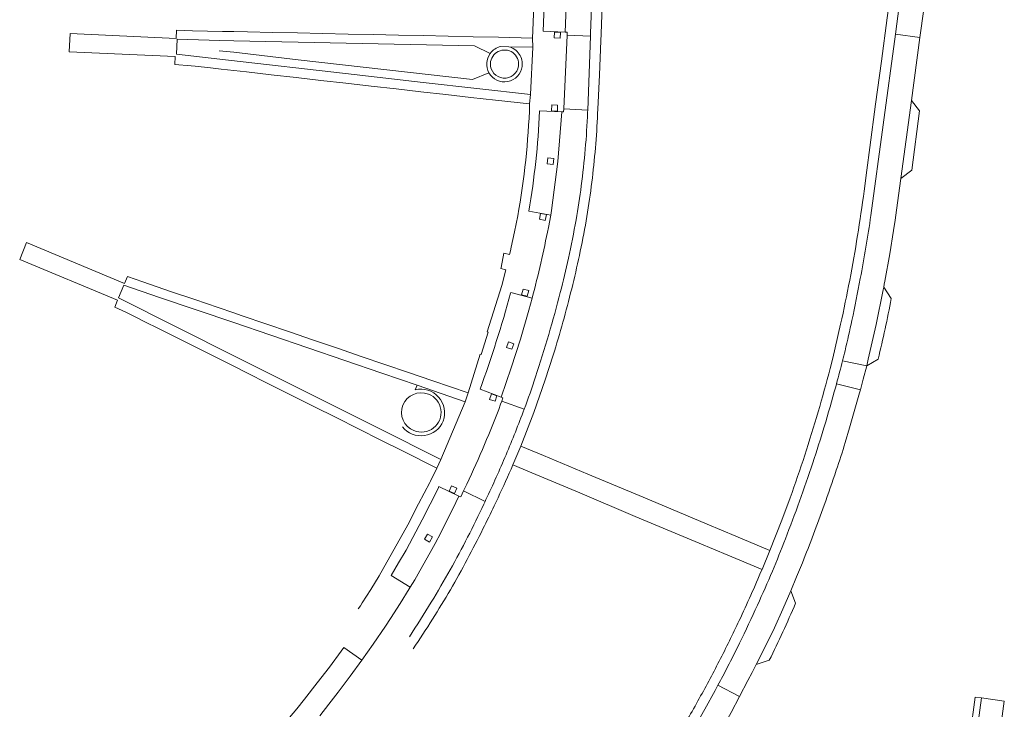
# Model space of a CAD drawing. Extents: x 152048 to 156914, y 461460 to 468786.
# Tile 233 of 256: x 153956 to 154157, y 468260 to 468400. Entities that reach past the tile are written whole.
import ezdxf

# ---------------------------------------------------------------- set-up
doc = ezdxf.new("R2010")
doc.units = 0
doc.header["$LTSCALE"] = 0.75
doc.layers.add('B-RO-VH-VERHARDING_BETONSTRAATSTEEN-GV', color=251, linetype='CONTINUOUS', lineweight=18)
doc.layers.add('B-RO-VH-VERHARDING_TEGEL-GV', color=251, linetype='CONTINUOUS', lineweight=18)

msp = doc.modelspace()

# ---------------------------------------------------------------- linework, layer by layer
at = {"layer": 'B-RO-VH-VERHARDING_BETONSTRAATSTEEN-GV'}
for points in [[(154072.673, 468397.302), (154074.579, 468446.802), (154075.034, 468459.671), (154070.147, 468459.822), (154070.151, 468459.469), (154069.736, 468459.444), (154069.044, 468437.826), (154068.485, 468422.248), (154068.424, 468421.74), (154067.509, 468397.554), (154067.904, 468397.53), (154067.878, 468396.965), (154072.651, 468396.729)], [(154072.673, 468397.302), (154074.579, 468446.802), (154075.034, 468459.671), (154070.147, 468459.822), (154070.151, 468459.469), (154069.736, 468459.444), (154069.044, 468437.826), (154068.485, 468422.248), (154068.424, 468421.74), (154067.509, 468397.554), (154067.904, 468397.53), (154067.878, 468396.965), (154072.651, 468396.729)], [(154140.498, 468402.253), (154135.506, 468402.929), (154134.726, 468397.151), (154139.724, 468396.502)], [(154140.498, 468402.253), (154135.506, 468402.929), (154134.726, 468397.151), (154139.724, 468396.502)], [(154067.878, 468396.965), (154067.209, 468381.951), (154072.073, 468381.707), (154072.651, 468396.729)], [(154067.878, 468396.965), (154067.209, 468381.951), (154072.073, 468381.707), (154072.651, 468396.729)], [(154152.265, 468262.019), (154149.838, 468244.009), (154151.189, 468244.302), (154152.576, 468244.276), (154154.594, 468244.004), (154154.717, 468244.987), (154155.286, 468249.22), (154156.916, 468261.365)], [(154152.265, 468262.019), (154149.838, 468244.009), (154151.189, 468244.302), (154152.576, 468244.276), (154154.594, 468244.004), (154154.717, 468244.987), (154155.286, 468249.22), (154156.916, 468261.365)]]:
    msp.add_lwpolyline(points, close=True, dxfattribs=at)
for points in [[(154135.845, 468367.791), (154137.994, 468383.646), (154139.724, 468396.502), (154134.726, 468397.151), (154129.738, 468360.23)], [(154135.845, 468367.791), (154137.994, 468383.646), (154139.724, 468396.502), (154134.726, 468397.151), (154129.738, 468360.23)], [(153997.161, 468395.864), (153988.5, 468396.13), (153988.34, 468393.06), (153998.92, 468391.85), (154022.73, 468389.15), (154038.6, 468387.34), (154060.46, 468384.85), (154060.89, 468394.49), (154056.013, 468394.593), (154056.332, 468394.498), (154056.64, 468394.374), (154056.936, 468394.222), (154057.217, 468394.044), (154057.48, 468393.841), (154057.724, 468393.615), (154057.946, 468393.368), (154058.144, 468393.101), (154058.317, 468392.817), (154058.464, 468392.519), (154058.582, 468392.208), (154058.672, 468391.888), (154058.732, 468391.561), (154058.762, 468391.23), (154058.762, 468390.898), (154058.731, 468390.567)], [(153997.161, 468395.864), (153988.5, 468396.13), (153988.34, 468393.06), (153998.92, 468391.85), (154022.73, 468389.15), (154038.6, 468387.34), (154060.46, 468384.85), (154060.89, 468394.49), (154056.013, 468394.593), (154056.332, 468394.498), (154056.64, 468394.374), (154056.936, 468394.222), (154057.217, 468394.044), (154057.48, 468393.841), (154057.724, 468393.615), (154057.946, 468393.368), (154058.144, 468393.101), (154058.317, 468392.817), (154058.464, 468392.519), (154058.582, 468392.208), (154058.672, 468391.888), (154058.732, 468391.561), (154058.762, 468391.23), (154058.762, 468390.898), (154058.731, 468390.567)], [(154051.969, 468389.298), (154048.651, 468387.933), (154013.087, 468391.928), (154000, 468393.45), (153997.012, 468393.787)], [(154051.969, 468389.298), (154048.651, 468387.933), (154013.087, 468391.928), (154000, 468393.45), (153997.012, 468393.787)], [(154056.013, 468394.593), (154054.401, 468394.627)], [(154056.013, 468394.593), (154054.401, 468394.627)], [(154058.731, 468390.567), (154058.762, 468390.898), (154058.762, 468391.23), (154058.732, 468391.561), (154058.672, 468391.888), (154058.582, 468392.208), (154058.464, 468392.519), (154058.317, 468392.817), (154058.144, 468393.101), (154057.946, 468393.368), (154057.724, 468393.615), (154057.48, 468393.841), (154057.217, 468394.044), (154056.936, 468394.222), (154056.64, 468394.374), (154056.332, 468394.498), (154056.013, 468394.593)], [(154058.731, 468390.567), (154058.762, 468390.898), (154058.762, 468391.23), (154058.732, 468391.561), (154058.672, 468391.888), (154058.582, 468392.208), (154058.464, 468392.519), (154058.317, 468392.817), (154058.144, 468393.101), (154057.946, 468393.368), (154057.724, 468393.615), (154057.48, 468393.841), (154057.217, 468394.044), (154056.936, 468394.222), (154056.64, 468394.374), (154056.332, 468394.498), (154056.013, 468394.593)], [(154072.054, 468381.235), (154072.073, 468381.707), (154067.209, 468381.951), (154067.181, 468381.321), (154066.807, 468381.338), (154066.029, 468371.253), (154064.705, 468361.227), (154064.549, 468360.32), (154064.066, 468357.764)], [(154072.054, 468381.235), (154072.073, 468381.707), (154067.209, 468381.951), (154067.181, 468381.321), (154066.807, 468381.338), (154066.029, 468371.253), (154064.705, 468361.227), (154064.549, 468360.32), (154064.066, 468357.764)], [(154123.98, 468330.676), (154128.894, 468329.653), (154129.211, 468330.982), (154130.811, 468338.031), (154132.229, 468345.116), (154132.358, 468345.614), (154132.478, 468346.219), (154132.594, 468346.83), (154133.58, 468352.404), (154134.364, 468357.202), (154134.671, 468359.261), (154134.959, 468361.342), (154135.845, 468367.791)], [(154123.98, 468330.676), (154128.894, 468329.653), (154129.211, 468330.982), (154130.811, 468338.031), (154132.229, 468345.116), (154132.358, 468345.614), (154132.478, 468346.219), (154132.594, 468346.83), (154133.58, 468352.404), (154134.364, 468357.202), (154134.671, 468359.261), (154134.959, 468361.342), (154135.845, 468367.791)], [(153984.883, 468343.566), (153977.6, 468346.05), (153976.52, 468343.48), (154000.43, 468331.49), (154029.87, 468316.74), (154041.65, 468310.84), (154042.17, 468310.58), (154047.12, 468322.32), (154037.336, 468325.696), (154036.971, 468324.766)], [(153984.883, 468343.566), (153977.6, 468346.05), (153976.52, 468343.48), (154000.43, 468331.49), (154029.87, 468316.74), (154041.65, 468310.84), (154042.17, 468310.58), (154047.12, 468322.32), (154037.336, 468325.696), (154036.971, 468324.766)], [(154060.753, 468343.401), (154060.091, 468340.973), (154058.38, 468335.076), (154056.478, 468329.24), (154054.465, 468323.271), (154054.816, 468323.141), (154054.577, 468322.458), (154059.153, 468320.813)], [(154060.753, 468343.401), (154060.091, 468340.973), (154058.38, 468335.076), (154056.478, 468329.24), (154054.465, 468323.271), (154054.816, 468323.141), (154054.577, 468322.458), (154059.153, 468320.813)], [(154122.754, 468325.987), (154127.598, 468324.76), (154128.172, 468326.882), (154128.894, 468329.653)], [(154122.754, 468325.987), (154127.598, 468324.76), (154128.172, 468326.882), (154128.894, 468329.653)], [(154128.894, 468329.653), (154123.98, 468330.676)], [(154128.894, 468329.653), (154123.98, 468330.676)], [(154122.754, 468325.987), (154122.582, 468325.354)], [(154122.754, 468325.987), (154122.582, 468325.354)], [(154124.542, 468314.048), (154125.418, 468316.981), (154127.425, 468324.121), (154127.598, 468324.76), (154122.754, 468325.987)], [(154124.542, 468314.048), (154125.418, 468316.981), (154127.425, 468324.121), (154127.598, 468324.76), (154122.754, 468325.987)], [(154059.153, 468320.813), (154054.577, 468322.458), (154054.345, 468321.796)], [(154059.153, 468320.813), (154054.577, 468322.458), (154054.345, 468321.796)], [(154047.455, 468305.538), (154046.802, 468304.164), (154051.19, 468302.035), (154051.359, 468302.381)], [(154047.455, 468305.538), (154046.802, 468304.164), (154051.19, 468302.035), (154051.359, 468302.381)], [(154050.909, 468301.458), (154051.19, 468302.035), (154046.802, 468304.164), (154046.236, 468302.973), (154045.83, 468303.12), (154045.238, 468301.822), (154044.265, 468299.822), (154043.269, 468297.836), (154042.145, 468295.649), (154040.998, 468293.476), (154039.993, 468291.613), (154037.927, 468287.92), (154036.865, 468286.089), (154035.918, 468284.572), (154035.713, 468284.255), (154033.86, 468281.21), (154031.949, 468278.201), (154030.892, 468276.606), (154028.411, 468272.97), (154027.273, 468271.331), (154026.117, 468269.701), (154023.731, 468266.427), (154021.291, 468263.191), (154019.398, 468260.751), (154017.509, 468258.4)], [(154050.909, 468301.458), (154051.19, 468302.035), (154046.802, 468304.164), (154046.236, 468302.973), (154045.83, 468303.12), (154045.238, 468301.822), (154044.265, 468299.822), (154043.269, 468297.836), (154042.145, 468295.649), (154040.998, 468293.476), (154039.993, 468291.613), (154037.927, 468287.92), (154036.865, 468286.089), (154035.918, 468284.572), (154035.713, 468284.255), (154033.86, 468281.21), (154031.949, 468278.201), (154030.892, 468276.606), (154028.411, 468272.97), (154027.273, 468271.331), (154026.117, 468269.701), (154023.731, 468266.427), (154021.291, 468263.191), (154019.398, 468260.751), (154017.509, 468258.4)], [(154098.607, 468264.609), (154102.998, 468262.328), (154104.706, 468265.571), (154105.554, 468267.2), (154106.401, 468268.839), (154108.287, 468272.564), (154110.087, 468276.311), (154111.794, 468280.053), (154113.412, 468283.832), (154114.632, 468286.676), (154115.806, 468289.54)], [(154098.607, 468264.609), (154102.998, 468262.328), (154104.706, 468265.571), (154105.554, 468267.2), (154106.401, 468268.839), (154108.287, 468272.564), (154110.087, 468276.311), (154111.794, 468280.053), (154113.412, 468283.832), (154114.632, 468286.676), (154115.806, 468289.54)], [(154083.701, 468239.706), (154087.966, 468236.973), (154092.109, 468243.41), (154092.478, 468243.982), (154099.715, 468256.254), (154099.864, 468256.507), (154100.069, 468256.844), (154100.268, 468257.197), (154101.281, 468259.068), (154102.998, 468262.328), (154098.607, 468264.609), (154098.027, 468263.541), (154095.938, 468259.735), (154093.796, 468255.969)], [(154083.701, 468239.706), (154087.966, 468236.973), (154092.109, 468243.41), (154092.478, 468243.982), (154099.715, 468256.254), (154099.864, 468256.507), (154100.069, 468256.844), (154100.268, 468257.197), (154101.281, 468259.068), (154102.998, 468262.328), (154098.607, 468264.609), (154098.027, 468263.541), (154095.938, 468259.735), (154093.796, 468255.969)], [(154149.838, 468244.009), (154152.265, 468262.019), (154150.964, 468262.202), (154149.944, 468254.593)], [(154149.838, 468244.009), (154152.265, 468262.019), (154150.964, 468262.202), (154149.944, 468254.593)]]:
    msp.add_lwpolyline(points, dxfattribs=at)
for points in [[(154052.191, 468393.201, 0.2808192), (154051.969, 468389.298)], [(154052.191, 468393.201, 0.2808192), (154051.969, 468389.298)], [(154054.401, 468394.627, 0.187509), (154052.191, 468393.201)], [(154054.401, 468394.627, 0.187509), (154052.191, 468393.201)], [(154052.264, 468391.159, -1.0491049), (154057.988, 468390.668)], [(154052.264, 468391.159, -1.0491049), (154057.988, 468390.668)], [(154057.988, 468390.668, -0.9484672), (154052.264, 468391.159)], [(154057.988, 468390.668, -0.9484672), (154052.264, 468391.159)], [(154051.969, 468389.298, 0.71681), (154058.731, 468390.567)], [(154058.731, 468390.567, -0.71681), (154051.969, 468389.298)], [(154051.969, 468389.298, 0.71681), (154058.731, 468390.567)], [(154058.731, 468390.567, -0.71681), (154051.969, 468389.298)], [(154071.583, 468373.747, 0.0121551), (154072.054, 468381.235)], [(154071.583, 468373.747, 0.0121551), (154072.054, 468381.235)], [(154070.774, 468366.285, 0.0114023), (154071.583, 468373.747)], [(154070.774, 468366.285, 0.0114023), (154071.583, 468373.747)], [(154069.705, 468359.34, 0.0110687), (154070.774, 468366.285)], [(154069.705, 468359.34, 0.0110687), (154070.774, 468366.285)], [(154068.161, 468351.511, 0.0099537), (154069.705, 468359.34)], [(154068.161, 468351.511, 0.0099537), (154069.705, 468359.34)], [(154129.738, 468360.23, -0.0052844), (154128.734, 468353.805)], [(154129.738, 468360.23, -0.0052844), (154128.734, 468353.805)], [(154064.066, 468357.764, -0.0170652), (154060.753, 468343.401)], [(154064.066, 468357.764, -0.0170652), (154060.753, 468343.401)], [(154128.734, 468353.805, -0.0054798), (154127.591, 468347.394)], [(154128.734, 468353.805, -0.0054798), (154127.591, 468347.394)], [(154066.503, 468344.561, 0.009777), (154068.161, 468351.511)], [(154066.503, 468344.561, 0.009777), (154068.161, 468351.511)], [(154127.591, 468347.394, -0.0054243), (154125.885, 468338.886)], [(154127.591, 468347.394, -0.0054243), (154125.885, 468338.886)], [(154064.143, 468336.016, 0.0081819), (154066.503, 468344.561)], [(154064.143, 468336.016, 0.0081819), (154066.503, 468344.561)], [(154125.885, 468338.886, -0.0077768), (154124.483, 468332.711)], [(154125.885, 468338.886, -0.0077768), (154124.483, 468332.711)], [(154061.454, 468327.362, 0.0079915), (154064.143, 468336.016)], [(154061.454, 468327.362, 0.0079915), (154064.143, 468336.016)], [(154124.483, 468332.711, -0.00243), (154123.98, 468330.676)], [(154124.483, 468332.711, -0.00243), (154123.98, 468330.676)], [(154123.98, 468330.676, -0.0051562), (154122.754, 468325.987)], [(154123.98, 468330.676, -0.0051562), (154122.754, 468325.987)], [(154059.153, 468320.813, 0.0105721), (154061.454, 468327.362)], [(154059.153, 468320.813, 0.0105721), (154061.454, 468327.362)], [(154042.637, 468318.376, 0.602851), (154036.971, 468324.766)], [(154036.971, 468324.766, -0.602851), (154042.637, 468318.376)], [(154042.637, 468318.376, 0.602851), (154036.971, 468324.766)], [(154036.971, 468324.766, -0.602851), (154042.637, 468318.376)], [(154122.582, 468325.354, -0.0066677), (154120.242, 468317.238)], [(154122.582, 468325.354, -0.0066677), (154120.242, 468317.238)], [(154036.692, 468316.433, -0.9997675), (154039.645, 468323.86)], [(154036.692, 468316.433, -0.9997675), (154039.645, 468323.86)], [(154039.645, 468323.86, -1.0150555), (154036.692, 468316.433)], [(154039.645, 468323.86, -1.0150555), (154036.692, 468316.433)], [(154054.345, 468321.796, -0.0215206), (154047.455, 468305.538)], [(154054.345, 468321.796, -0.0215206), (154047.455, 468305.538)], [(154055.45, 468311.523, 0.010231), (154059.153, 468320.813)], [(154055.45, 468311.523, 0.010231), (154059.153, 468320.813)], [(154034.366, 468317.229, 0.5761126), (154042.637, 468318.376)], [(154042.637, 468318.376, -0.5761126), (154034.366, 468317.229)], [(154034.366, 468317.229, 0.5761126), (154042.637, 468318.376)], [(154042.637, 468318.376, -0.5761126), (154034.366, 468317.229)], [(154120.242, 468317.238, -0.0066208), (154117.901, 468309.861)], [(154120.242, 468317.238, -0.0066208), (154117.901, 468309.861)], [(154122.696, 468308.351, 0.0059672), (154124.542, 468314.048)], [(154122.696, 468308.351, 0.0059672), (154124.542, 468314.048)], [(154051.359, 468302.381, 0.0103707), (154055.45, 468311.523)], [(154051.359, 468302.381, 0.0103707), (154055.45, 468311.523)], [(154117.901, 468309.861, -0.0063915), (154115.201, 468302.052)], [(154117.901, 468309.861, -0.0063915), (154115.201, 468302.052)], [(154120.224, 468301.226, 0.0047373), (154122.696, 468308.351)], [(154120.224, 468301.226, 0.0047373), (154122.696, 468308.351)], [(154047.621, 468294.731, 0.0094974), (154050.909, 468301.458)], [(154047.621, 468294.731, 0.0094974), (154050.909, 468301.458)], [(154115.201, 468302.052, -0.0065332), (154112.335, 468294.383)], [(154115.201, 468302.052, -0.0065332), (154112.335, 468294.383)], [(154118.064, 468295.351, 0.0048049), (154120.224, 468301.226)], [(154118.064, 468295.351, 0.0048049), (154120.224, 468301.226)], [(154115.806, 468289.54, 0.0048254), (154118.064, 468295.351)], [(154115.806, 468289.54, 0.0048254), (154118.064, 468295.351)], [(154044.083, 468288.12, 0.0091318), (154047.621, 468294.731)], [(154044.083, 468288.12, 0.0091318), (154047.621, 468294.731)], [(154112.335, 468294.383, -0.0073432), (154109.679, 468287.819)], [(154112.335, 468294.383, -0.0073432), (154109.679, 468287.819)], [(154040.234, 468281.522, 0.0094988), (154044.083, 468288.12)], [(154040.234, 468281.522, 0.0094988), (154044.083, 468288.12)], [(154109.679, 468287.819, -0.0072588), (154106.657, 468280.927)], [(154109.679, 468287.819, -0.0072588), (154106.657, 468280.927)], [(154035.774, 468274.459, 0.0085661), (154040.234, 468281.522)], [(154035.774, 468274.459, 0.0085661), (154040.234, 468281.522)], [(154106.657, 468280.927, -0.0062973), (154102.996, 468273.15)], [(154106.657, 468280.927, -0.0062973), (154102.996, 468273.15)], [(154102.996, 468273.15, -0.0064597), (154100.573, 468268.324)], [(154102.996, 468273.15, -0.0064597), (154100.573, 468268.324)], [(154100.573, 468268.324, -0.0043661), (154098.607, 468264.609)], [(154100.573, 468268.324, -0.0043661), (154098.607, 468264.609)]]:
    msp.add_lwpolyline(points, format="xyb", dxfattribs=at)
at = {"layer": 'B-RO-VH-VERHARDING_TEGEL-GV'}
for points in [[(154074.132, 468381.854), (154074.449, 468388.88), (154074.762, 468395.806), (154074.816, 468397.2), (154075.041, 468402.965), (154075.321, 468410.171), (154075.601, 468417.391), (154075.881, 468424.592), (154076.375, 468437.298), (154076.399, 468437.918), (154076.547, 468442.305), (154077.106, 468459.791), (154075.043, 468459.92), (154075.034, 468459.671), (154074.579, 468446.802), (154072.673, 468397.302), (154072.651, 468396.729), (154072.073, 468381.707), (154072.054, 468381.235)], [(154074.132, 468381.854), (154074.449, 468388.88), (154074.762, 468395.806), (154074.816, 468397.2), (154075.041, 468402.965), (154075.321, 468410.171), (154075.601, 468417.391), (154075.881, 468424.592), (154076.375, 468437.298), (154076.399, 468437.918), (154076.547, 468442.305), (154077.106, 468459.791), (154075.043, 468459.92), (154075.034, 468459.671), (154074.579, 468446.802), (154072.673, 468397.302), (154072.651, 468396.729), (154072.073, 468381.707), (154072.054, 468381.235)], [(154129.738, 468360.23), (154134.726, 468397.151), (154135.506, 468402.929), (154141.999, 468450.991), (154139.874, 468451.254), (154139.597, 468449.376), (154137.558, 468433.856), (154136.981, 468429.467), (154135.455, 468418.117), (154134.269, 468409.289), (154133.086, 468400.485), (154131.9, 468391.656), (154130.718, 468382.864), (154129.533, 468374.042), (154128.915, 468369.444), (154128.373, 468365.215)], [(154129.738, 468360.23), (154134.726, 468397.151), (154135.506, 468402.929), (154141.999, 468450.991), (154139.874, 468451.254), (154139.597, 468449.376), (154137.558, 468433.856), (154136.981, 468429.467), (154135.455, 468418.117), (154134.269, 468409.289), (154133.086, 468400.485), (154131.9, 468391.656), (154130.718, 468382.864), (154129.533, 468374.042), (154128.915, 468369.444), (154128.373, 468365.215)], [(154062.092, 468426.569), (154060.9, 468397.876)], [(154062.092, 468426.569), (154060.9, 468397.876)], [(154062.294, 468381.44), (154062.288, 468381.521), (154066.807, 468381.338), (154067.181, 468381.321), (154067.209, 468381.951), (154067.878, 468396.965), (154067.904, 468397.53), (154067.509, 468397.554), (154063.013, 468397.773), (154063.934, 468421.906)], [(154062.294, 468381.44), (154062.288, 468381.521), (154066.807, 468381.338), (154067.181, 468381.321), (154067.209, 468381.951), (154067.878, 468396.965), (154067.904, 468397.53), (154067.509, 468397.554), (154063.013, 468397.773), (154063.934, 468421.906)], [(154060.89, 468394.49), (154060.838, 468396.367), (154053.893, 468396.52), (154048.787, 468396.629), (154043.695, 468396.738), (154038.593, 468396.847), (154033.538, 468396.955), (154028.404, 468397.065), (154023.272, 468397.175), (154018.073, 468397.286), (154013.003, 468397.395), (154007.89, 468397.504), (154002.819, 468397.613), (154000, 468397.673), (153997.708, 468397.722), (153991.599, 468397.853), (153988.316, 468397.935), (153988.269, 468396.287), (153966.688, 468397.258), (153966.503, 468393.572), (153988.091, 468392.57), (153988.03, 468390.955), (153991.359, 468390.702), (153992.151, 468390.638), (153995.279, 468390.28), (153997.448, 468390.038), (154000, 468389.749), (154002.567, 468389.458), (154007.608, 468388.887), (154012.686, 468388.312), (154017.742, 468387.739), (154022.819, 468387.164), (154027.978, 468386.58), (154033.064, 468386.004), (154038.106, 468385.433), (154043.215, 468384.854), (154048.248, 468384.284), (154053.321, 468383.71), (154060.251, 468382.933), (154060.46, 468384.85), (154038.6, 468387.34), (154022.73, 468389.15), (153998.92, 468391.85), (153988.34, 468393.06), (153988.5, 468396.13), (153997.161, 468395.864), (153997.174, 468395.864), (154000, 468395.809), (154049.016, 468394.742), (154052.191, 468393.201)], [(154060.89, 468394.49), (154060.838, 468396.367), (154053.893, 468396.52), (154048.787, 468396.629), (154043.695, 468396.738), (154038.593, 468396.847), (154033.538, 468396.955), (154028.404, 468397.065), (154023.272, 468397.175), (154018.073, 468397.286), (154013.003, 468397.395), (154007.89, 468397.504), (154002.819, 468397.613), (154000, 468397.673), (153997.708, 468397.722), (153991.599, 468397.853), (153988.316, 468397.935), (153988.269, 468396.287), (153966.688, 468397.258), (153966.503, 468393.572), (153988.091, 468392.57), (153988.03, 468390.955), (153991.359, 468390.702), (153992.151, 468390.638), (153995.279, 468390.28), (153997.448, 468390.038), (154000, 468389.749), (154002.567, 468389.458), (154007.608, 468388.887), (154012.686, 468388.312), (154017.742, 468387.739), (154022.819, 468387.164), (154027.978, 468386.58), (154033.064, 468386.004), (154038.106, 468385.433), (154043.215, 468384.854), (154048.248, 468384.284), (154053.321, 468383.71), (154060.251, 468382.933), (154060.46, 468384.85), (154038.6, 468387.34), (154022.73, 468389.15), (153998.92, 468391.85), (153988.34, 468393.06), (153988.5, 468396.13), (153997.161, 468395.864), (153997.174, 468395.864), (154000, 468395.809), (154049.016, 468394.742), (154052.191, 468393.201)], [(154060.9, 468397.876), (154060.838, 468396.367), (154060.89, 468394.49), (154060.46, 468384.85), (154060.251, 468382.933)], [(154060.9, 468397.876), (154060.838, 468396.367), (154060.89, 468394.49), (154060.46, 468384.85), (154060.251, 468382.933)], [(154054.401, 468394.627), (154056.013, 468394.593), (154060.89, 468394.49)], [(154054.401, 468394.627), (154056.013, 468394.593), (154060.89, 468394.49)], [(154060.096, 468361.119), (154064.549, 468360.32), (154064.705, 468361.227), (154066.029, 468371.253), (154066.807, 468381.338), (154062.288, 468381.521), (154062.294, 468381.44)], [(154060.096, 468361.119), (154064.549, 468360.32), (154064.705, 468361.227), (154066.029, 468371.253), (154066.807, 468381.338), (154062.288, 468381.521), (154062.294, 468381.44)], [(154064.066, 468357.764), (154064.549, 468360.32), (154060.096, 468361.119)], [(154064.066, 468357.764), (154064.549, 468360.32), (154060.096, 468361.119)], [(154057.824, 468360.135), (154057.199, 468356.892), (154056.526, 468353.754), (154056.361, 468353.03), (154056.189, 468352.292), (154055.027, 468352.549), (154054.438, 468349.675), (154054.384, 468349.41), (154055.389, 468349.183), (154054.603, 468345.986), (154051.636, 468336.564), (154051.819, 468336.502), (154050.359, 468331.961), (154050.204, 468332.013), (154047.72, 468324.126), (154047.12, 468322.32), (154042.17, 468310.58), (154041.353, 468308.804), (154040.052, 468306.164), (154039.912, 468305.892), (154037.643, 468301.496), (154035.449, 468297.245), (154029.637, 468286.89), (154027.89, 468284.081), (154026.181, 468281.376), (154025.791, 468280.783), (154025.367, 468280.145)], [(154057.824, 468360.135), (154057.199, 468356.892), (154056.526, 468353.754), (154056.361, 468353.03), (154056.189, 468352.292), (154055.027, 468352.549), (154054.438, 468349.675), (154054.384, 468349.41), (154055.389, 468349.183), (154054.603, 468345.986), (154051.636, 468336.564), (154051.819, 468336.502), (154050.359, 468331.961), (154050.204, 468332.013), (154047.72, 468324.126), (154047.12, 468322.32), (154042.17, 468310.58), (154041.353, 468308.804), (154040.052, 468306.164), (154039.912, 468305.892), (154037.643, 468301.496), (154035.449, 468297.245), (154029.637, 468286.89), (154027.89, 468284.081), (154026.181, 468281.376), (154025.791, 468280.783), (154025.367, 468280.145)], [(154132.358, 468345.614), (154132.229, 468345.116), (154130.811, 468338.031), (154129.211, 468330.982), (154128.894, 468329.653), (154131.221, 468331.013)], [(154132.358, 468345.614), (154132.229, 468345.116), (154130.811, 468338.031), (154129.211, 468330.982), (154128.894, 468329.653), (154131.221, 468331.013)], [(154133.893, 468343.313), (154132.358, 468345.614)], [(154133.893, 468343.313), (154132.358, 468345.614)], [(154050.163, 468324.846), (154054.465, 468323.271), (154056.478, 468329.24), (154058.38, 468335.076), (154060.091, 468340.973), (154060.753, 468343.401)], [(154050.163, 468324.846), (154054.465, 468323.271), (154056.478, 468329.24), (154058.38, 468335.076), (154060.091, 468340.973), (154060.753, 468343.401)], [(154056.372, 468344.434), (154056.397, 468344.547), (154060.753, 468343.401)], [(154060.753, 468343.401), (154056.397, 468344.547), (154056.372, 468344.434)], [(154056.372, 468344.434), (154056.397, 468344.547), (154060.753, 468343.401)], [(154060.753, 468343.401), (154056.397, 468344.547), (154056.372, 468344.434)], [(154123.59, 468338.079), (154122.5, 468333.275), (154121.97, 468331.16), (154121.452, 468329.093)], [(154123.59, 468338.079), (154122.5, 468333.275), (154121.97, 468331.16), (154121.452, 468329.093)], [(154056.84, 468309.457), (154058.443, 468313.3), (154061.079, 468320.102), (154063.41, 468326.769)], [(154056.84, 468309.457), (154058.443, 468313.3), (154061.079, 468320.102), (154063.41, 468326.769)], [(154122.582, 468325.354), (154122.754, 468325.987)], [(154122.582, 468325.354), (154122.754, 468325.987)], [(154054.345, 468321.796), (154054.577, 468322.458), (154054.816, 468323.141), (154054.465, 468323.271), (154050.163, 468324.846)], [(154054.345, 468321.796), (154054.577, 468322.458), (154054.816, 468323.141), (154054.465, 468323.271), (154050.163, 468324.846)], [(154011.361, 468258.033), (154012.856, 468259.807), (154014.428, 468261.753), (154017.012, 468265.059), (154019.478, 468268.293), (154021.905, 468271.557), (154022.406, 468272.297), (154026.117, 468269.701), (154027.273, 468271.331), (154028.411, 468272.97), (154030.892, 468276.606), (154031.949, 468278.201), (154033.86, 468281.21), (154035.713, 468284.255), (154035.918, 468284.572), (154032.037, 468286.923), (154033.58, 468289.517), (154035.08, 468292.124), (154036.482, 468294.672), (154038.402, 468298.302), (154040.029, 468301.481), (154041.612, 468304.682), (154041.758, 468305.027), (154045.83, 468303.12), (154046.236, 468302.973), (154046.802, 468304.164), (154047.455, 468305.538)], [(154011.361, 468258.033), (154012.856, 468259.807), (154014.428, 468261.753), (154017.012, 468265.059), (154019.478, 468268.293), (154021.905, 468271.557), (154022.406, 468272.297), (154026.117, 468269.701), (154027.273, 468271.331), (154028.411, 468272.97), (154030.892, 468276.606), (154031.949, 468278.201), (154033.86, 468281.21), (154035.713, 468284.255), (154035.918, 468284.572), (154032.037, 468286.923), (154033.58, 468289.517), (154035.08, 468292.124), (154036.482, 468294.672), (154038.402, 468298.302), (154040.029, 468301.481), (154041.612, 468304.682), (154041.758, 468305.027), (154045.83, 468303.12), (154046.236, 468302.973), (154046.802, 468304.164), (154047.455, 468305.538)], [(154051.359, 468302.381), (154051.19, 468302.035), (154050.909, 468301.458)], [(154051.359, 468302.381), (154051.19, 468302.035), (154050.909, 468301.458)], [(154113.298, 468302.783), (154111.579, 468298.173), (154109.181, 468291.998), (154107.58, 468288.181)], [(154113.298, 468302.783), (154111.579, 468298.173), (154109.181, 468291.998), (154107.58, 468288.181)], [(154113.412, 468283.832), (154111.794, 468280.053), (154110.087, 468276.311), (154108.287, 468272.564), (154106.401, 468268.839), (154109.051, 468269.693)], [(154113.412, 468283.832), (154111.794, 468280.053), (154110.087, 468276.311), (154108.287, 468272.564), (154106.401, 468268.839), (154109.051, 468269.693)], [(154114.405, 468281.299), (154113.412, 468283.832)], [(154114.405, 468281.299), (154113.412, 468283.832)], [(154093.796, 468255.969), (154095.938, 468259.735), (154098.027, 468263.541), (154098.607, 468264.609)], [(154093.796, 468255.969), (154095.938, 468259.735), (154098.027, 468263.541), (154098.607, 468264.609)]]:
    msp.add_lwpolyline(points, dxfattribs=at)
for points in [[(154068.424, 468421.74), (154063.934, 468421.906), (154063.013, 468397.773), (154067.509, 468397.554)], [(154068.424, 468421.74), (154063.934, 468421.906), (154063.013, 468397.773), (154067.509, 468397.554)], [(154066.466, 468396.321), (154065.268, 468396.375), (154065.322, 468397.574), (154066.521, 468397.519)], [(154066.466, 468396.321), (154065.268, 468396.375), (154065.322, 468397.574), (154066.521, 468397.519)], [(154137.994, 468383.646), (154135.845, 468367.791), (154138.074, 468369.428), (154139.674, 468381.507)], [(154137.994, 468383.646), (154135.845, 468367.791), (154138.074, 468369.428), (154139.674, 468381.507)], [(154065.906, 468381.49), (154064.708, 468381.544), (154064.762, 468382.743), (154065.961, 468382.688)], [(154065.906, 468381.49), (154064.708, 468381.544), (154064.762, 468382.743), (154065.961, 468382.688)], [(154065.052, 468370.632), (154063.858, 468370.743), (154063.97, 468371.939), (154065.165, 468371.826)], [(154065.052, 468370.632), (154063.858, 468370.743), (154063.97, 468371.939), (154065.165, 468371.826)], [(154063.445, 468359.228), (154062.267, 468359.456), (154062.495, 468360.634), (154063.673, 468360.406)], [(154063.445, 468359.228), (154062.267, 468359.456), (154062.495, 468360.634), (154063.673, 468360.406)], [(154047.12, 468322.32), (154047.72, 468324.126), (154040.55, 468326.57), (154035.574, 468328.267), (154030.785, 468329.9), (154025.924, 468331.558), (154021.125, 468333.194), (154016.262, 468334.852), (154011.362, 468336.523), (154006.518, 468338.175), (154001.718, 468339.812), (154000, 468340.398), (153996.862, 468341.468), (153992.057, 468343.107), (153987.344, 468344.714), (153981.499, 468346.707), (153978.391, 468347.791), (153977.772, 468346.416), (153957.789, 468354.725), (153956.413, 468351.298), (153976.322, 468342.968), (153975.754, 468341.589), (153978.033, 468340.553), (153978.85, 468340.143), (153979.519, 468339.804), (153982.331, 468338.401), (153984.272, 468337.424), (153988.856, 468335.125), (153993.389, 468332.852), (153997.975, 468330.553), (154000, 468329.538), (154002.512, 468328.278), (154007.079, 468325.988), (154011.721, 468323.661), (154016.31, 468321.36), (154020.854, 468319.082), (154025.426, 468316.79), (154029.973, 468314.51), (154034.512, 468312.234), (154041.353, 468308.804), (154042.17, 468310.58), (154041.65, 468310.84), (154029.87, 468316.74), (154000.43, 468331.49), (153976.52, 468343.48), (153977.6, 468346.05), (153984.883, 468343.566), (154000, 468338.429), (154030.165, 468328.103), (154037.336, 468325.696)], [(154047.12, 468322.32), (154047.72, 468324.126), (154040.55, 468326.57), (154035.574, 468328.267), (154030.785, 468329.9), (154025.924, 468331.558), (154021.125, 468333.194), (154016.262, 468334.852), (154011.362, 468336.523), (154006.518, 468338.175), (154001.718, 468339.812), (154000, 468340.398), (153996.862, 468341.468), (153992.057, 468343.107), (153987.344, 468344.714), (153981.499, 468346.707), (153978.391, 468347.791), (153977.772, 468346.416), (153957.789, 468354.725), (153956.413, 468351.298), (153976.322, 468342.968), (153975.754, 468341.589), (153978.033, 468340.553), (153978.85, 468340.143), (153979.519, 468339.804), (153982.331, 468338.401), (153984.272, 468337.424), (153988.856, 468335.125), (153993.389, 468332.852), (153997.975, 468330.553), (154000, 468329.538), (154002.512, 468328.278), (154007.079, 468325.988), (154011.721, 468323.661), (154016.31, 468321.36), (154020.854, 468319.082), (154025.426, 468316.79), (154029.973, 468314.51), (154034.512, 468312.234), (154041.353, 468308.804), (154042.17, 468310.58), (154041.65, 468310.84), (154029.87, 468316.74), (154000.43, 468331.49), (153976.52, 468343.48), (153977.6, 468346.05), (153984.883, 468343.566), (154000, 468338.429), (154030.165, 468328.103), (154037.336, 468325.696)], [(154059.769, 468343.795), (154058.608, 468344.097), (154058.911, 468345.259), (154060.072, 468344.955)], [(154059.769, 468343.795), (154058.608, 468344.097), (154058.911, 468345.259), (154060.072, 468344.955)], [(154056.651, 468332.989), (154055.52, 468333.388), (154055.919, 468334.52), (154057.051, 468334.119)], [(154056.651, 468332.989), (154055.52, 468333.388), (154055.919, 468334.52), (154057.051, 468334.119)], [(154053.208, 468322.401), (154052.077, 468322.8), (154052.477, 468323.932), (154053.608, 468323.531)], [(154053.208, 468322.401), (154052.077, 468322.8), (154052.477, 468323.932), (154053.608, 468323.531)], [(154061.5, 468307.497), (154070.471, 468303.737), (154081.758, 468298.981), (154094.782, 468293.493), (154100.615, 468291.065), (154107.58, 468288.181), (154109.181, 468291.998), (154102.256, 468294.96), (154096.388, 468297.414), (154083.371, 468302.868), (154072.084, 468307.598), (154063.099, 468311.359), (154058.443, 468313.3), (154056.84, 468309.457)], [(154061.5, 468307.497), (154070.471, 468303.737), (154081.758, 468298.981), (154094.782, 468293.493), (154100.615, 468291.065), (154107.58, 468288.181), (154109.181, 468291.998), (154102.256, 468294.96), (154096.388, 468297.414), (154083.371, 468302.868), (154072.084, 468307.598), (154063.099, 468311.359), (154058.443, 468313.3), (154056.84, 468309.457)], [(154045.83, 468303.12), (154041.758, 468305.027), (154041.612, 468304.682), (154040.029, 468301.481), (154038.402, 468298.302), (154036.482, 468294.672), (154035.08, 468292.124), (154033.58, 468289.517), (154032.037, 468286.923), (154035.918, 468284.572), (154036.865, 468286.089), (154037.927, 468287.92), (154039.993, 468291.613), (154040.998, 468293.476), (154042.145, 468295.649), (154043.269, 468297.836), (154044.265, 468299.822), (154045.238, 468301.822)], [(154045.83, 468303.12), (154041.758, 468305.027), (154041.612, 468304.682), (154040.029, 468301.481), (154038.402, 468298.302), (154036.482, 468294.672), (154035.08, 468292.124), (154033.58, 468289.517), (154032.037, 468286.923), (154035.918, 468284.572), (154036.865, 468286.089), (154037.927, 468287.92), (154039.993, 468291.613), (154040.998, 468293.476), (154042.145, 468295.649), (154043.269, 468297.836), (154044.265, 468299.822), (154045.238, 468301.822)], [(154044.943, 468303.626), (154043.854, 468304.129), (154044.358, 468305.219), (154045.447, 468304.715)], [(154044.943, 468303.626), (154043.854, 468304.129), (154044.358, 468305.219), (154045.447, 468304.715)], [(154039.891, 468293.747), (154038.843, 468294.331), (154039.428, 468295.38), (154040.475, 468294.794)], [(154039.891, 468293.747), (154038.843, 468294.331), (154039.428, 468295.38), (154040.475, 468294.794)]]:
    msp.add_lwpolyline(points, close=True, dxfattribs=at)
for points in [[(154052.191, 468393.201, -0.187509), (154054.401, 468394.627)], [(154052.191, 468393.201, -0.187509), (154054.401, 468394.627)], [(154060.251, 468382.933, -0.0368046), (154057.824, 468360.135)], [(154060.251, 468382.933, -0.0368046), (154057.824, 468360.135)], [(154060.096, 468361.119, 0.0304127), (154062.294, 468381.44)], [(154062.294, 468381.44, -0.0304127), (154060.096, 468361.119)], [(154060.096, 468361.119, 0.0304127), (154062.294, 468381.44)], [(154062.294, 468381.44, -0.0304127), (154060.096, 468361.119)], [(154072.054, 468381.235, -0.0121551), (154071.583, 468373.747)], [(154072.054, 468381.235, -0.0121551), (154071.583, 468373.747)], [(154073.719, 468374.846, 0.0101297), (154074.132, 468381.854)], [(154073.719, 468374.846, 0.0101297), (154074.132, 468381.854)], [(154071.583, 468373.747, -0.0114023), (154070.774, 468366.285)], [(154071.583, 468373.747, -0.0114023), (154070.774, 468366.285)], [(154073.026, 468367.875, 0.0101842), (154073.719, 468374.846)], [(154073.026, 468367.875, 0.0101842), (154073.719, 468374.846)], [(154072.05, 468360.919, 0.0100668), (154073.026, 468367.875)], [(154072.05, 468360.919, 0.0100668), (154073.026, 468367.875)], [(154070.774, 468366.285, -0.0110687), (154069.705, 468359.34)], [(154070.774, 468366.285, -0.0110687), (154069.705, 468359.34)], [(154128.373, 468365.215, -0.0064846), (154127.028, 468356.133)], [(154128.373, 468365.215, -0.0064846), (154127.028, 468356.133)], [(154069.705, 468359.34, -0.0099537), (154068.161, 468351.511)], [(154069.705, 468359.34, -0.0099537), (154068.161, 468351.511)], [(154070.755, 468353.822, 0.0102781), (154072.05, 468360.919)], [(154070.755, 468353.822, 0.0102781), (154072.05, 468360.919)], [(154128.734, 468353.805, 0.0052844), (154129.738, 468360.23)], [(154128.734, 468353.805, 0.0052844), (154129.738, 468360.23)], [(154060.753, 468343.401, 0.0170652), (154064.066, 468357.764)], [(154060.753, 468343.401, 0.0170652), (154064.066, 468357.764)], [(154127.028, 468356.133, -0.0070377), (154125.426, 468347.046)], [(154127.028, 468356.133, -0.0070377), (154125.426, 468347.046)], [(154069.234, 468347.015, 0.0074799), (154070.755, 468353.822)], [(154069.234, 468347.015, 0.0074799), (154070.755, 468353.822)], [(154127.591, 468347.394, 0.0054798), (154128.734, 468353.805)], [(154127.591, 468347.394, 0.0054798), (154128.734, 468353.805)], [(154068.161, 468351.511, -0.009777), (154066.503, 468344.561)], [(154068.161, 468351.511, -0.009777), (154066.503, 468344.561)], [(154067.496, 468340.208, 0.0076294), (154069.234, 468347.015)], [(154067.496, 468340.208, 0.0076294), (154069.234, 468347.015)], [(154125.426, 468347.046, -0.0069209), (154123.59, 468338.079)], [(154125.426, 468347.046, -0.0069209), (154123.59, 468338.079)], [(154125.885, 468338.886, 0.0054243), (154127.591, 468347.394)], [(154125.885, 468338.886, 0.0054243), (154127.591, 468347.394)], [(154050.163, 468324.846, 0.0203626), (154056.372, 468344.434)], [(154056.372, 468344.434, -0.0203626), (154050.163, 468324.846)], [(154050.163, 468324.846, 0.0203626), (154056.372, 468344.434)], [(154056.372, 468344.434, -0.0203626), (154050.163, 468324.846)], [(154066.503, 468344.561, -0.0081819), (154064.143, 468336.016)], [(154066.503, 468344.561, -0.0081819), (154064.143, 468336.016)], [(154131.221, 468331.013, 0.0146493), (154133.893, 468343.313)], [(154131.221, 468331.013, 0.0146493), (154133.893, 468343.313)], [(154065.557, 468333.468, 0.0075403), (154067.496, 468340.208)], [(154065.557, 468333.468, 0.0075403), (154067.496, 468340.208)], [(154124.483, 468332.711, 0.0077768), (154125.885, 468338.886)], [(154124.483, 468332.711, 0.0077768), (154125.885, 468338.886)], [(154064.143, 468336.016, -0.0079915), (154061.454, 468327.362)], [(154064.143, 468336.016, -0.0079915), (154061.454, 468327.362)], [(154063.41, 468326.769, 0.0076415), (154065.557, 468333.468)], [(154063.41, 468326.769, 0.0076415), (154065.557, 468333.468)], [(154123.98, 468330.676, 0.00243), (154124.483, 468332.711)], [(154123.98, 468330.676, 0.00243), (154124.483, 468332.711)], [(154121.452, 468329.093, -0.0079161), (154119.01, 468320.227)], [(154121.452, 468329.093, -0.0079161), (154119.01, 468320.227)], [(154122.754, 468325.987, 0.0051562), (154123.98, 468330.676)], [(154122.754, 468325.987, 0.0051562), (154123.98, 468330.676)], [(154061.454, 468327.362, -0.0105721), (154059.153, 468320.813)], [(154061.454, 468327.362, -0.0105721), (154059.153, 468320.813)], [(154120.242, 468317.238, 0.0066677), (154122.582, 468325.354)], [(154120.242, 468317.238, 0.0066677), (154122.582, 468325.354)], [(154047.455, 468305.538, 0.0215206), (154054.345, 468321.796)], [(154047.455, 468305.538, 0.0215206), (154054.345, 468321.796)], [(154059.153, 468320.813, -0.010231), (154055.45, 468311.523)], [(154059.153, 468320.813, -0.010231), (154055.45, 468311.523)], [(154119.01, 468320.227, -0.0079933), (154116.292, 468311.459)], [(154119.01, 468320.227, -0.0079933), (154116.292, 468311.459)], [(154117.901, 468309.861, 0.0066208), (154120.242, 468317.238)], [(154117.901, 468309.861, 0.0066208), (154120.242, 468317.238)], [(154055.45, 468311.523, -0.0103707), (154051.359, 468302.381)], [(154055.45, 468311.523, -0.0103707), (154051.359, 468302.381)], [(154116.292, 468311.459, -0.0080627), (154113.298, 468302.783)], [(154116.292, 468311.459, -0.0080627), (154113.298, 468302.783)], [(154053.829, 468302.784, 0.0070317), (154056.84, 468309.457)], [(154053.829, 468302.784, 0.0070317), (154056.84, 468309.457)], [(154115.201, 468302.052, 0.0063915), (154117.901, 468309.861)], [(154115.201, 468302.052, 0.0063915), (154117.901, 468309.861)], [(154050.909, 468301.458, -0.0094974), (154047.621, 468294.731)], [(154050.909, 468301.458, -0.0094974), (154047.621, 468294.731)], [(154050.759, 468296.441, 0.0044551), (154053.048, 468301.133)], [(154050.759, 468296.441, 0.0044551), (154053.048, 468301.133)], [(154053.048, 468301.133, 0.0017189), (154053.829, 468302.784)], [(154053.048, 468301.133, 0.0017189), (154053.829, 468302.784)], [(154112.335, 468294.383, 0.0065332), (154115.201, 468302.052)], [(154112.335, 468294.383, 0.0065332), (154115.201, 468302.052)], [(154047.541, 468290.212, 0.006697), (154050.759, 468296.441)], [(154047.541, 468290.212, 0.006697), (154050.759, 468296.441)], [(154047.621, 468294.731, -0.0091318), (154044.083, 468288.12)], [(154047.621, 468294.731, -0.0091318), (154044.083, 468288.12)], [(154109.679, 468287.819, 0.0073432), (154112.335, 468294.383)], [(154109.679, 468287.819, 0.0073432), (154112.335, 468294.383)], [(154044.135, 468284.023, 0.0065304), (154047.541, 468290.212)], [(154044.135, 468284.023, 0.0065304), (154047.541, 468290.212)], [(154044.083, 468288.12, -0.0094988), (154040.234, 468281.522)], [(154044.083, 468288.12, -0.0094988), (154040.234, 468281.522)], [(154107.58, 468288.181, -0.0102815), (154102.927, 468277.767)], [(154107.58, 468288.181, -0.0102815), (154102.927, 468277.767)], [(154106.657, 468280.927, 0.0072588), (154109.679, 468287.819)], [(154106.657, 468280.927, 0.0072588), (154109.679, 468287.819)], [(154040.462, 468278.03, 0.0061979), (154044.135, 468284.023)], [(154040.462, 468278.03, 0.0061979), (154044.135, 468284.023)], [(154040.234, 468281.522, -0.0085661), (154035.774, 468274.459)], [(154040.234, 468281.522, -0.0085661), (154035.774, 468274.459)], [(154102.996, 468273.15, 0.0062973), (154106.657, 468280.927)], [(154102.996, 468273.15, 0.0062973), (154106.657, 468280.927)], [(154109.051, 468269.693, 0.0156829), (154114.405, 468281.299)], [(154109.051, 468269.693, 0.0156829), (154114.405, 468281.299)], [(154036.549, 468271.987, 0.0064346), (154040.462, 468278.03)], [(154036.549, 468271.987, 0.0064346), (154040.462, 468278.03)], [(154102.927, 468277.767, -0.00846), (154098.863, 468269.515)], [(154102.927, 468277.767, -0.00846), (154098.863, 468269.515)], [(154100.573, 468268.324, 0.0064597), (154102.996, 468273.15)], [(154100.573, 468268.324, 0.0064597), (154102.996, 468273.15)], [(154098.863, 468269.515, -0.0085124), (154094.526, 468261.404)], [(154098.863, 468269.515, -0.0085124), (154094.526, 468261.404)], [(154098.607, 468264.609, 0.0043661), (154100.573, 468268.324)], [(154098.607, 468264.609, 0.0043661), (154100.573, 468268.324)], [(154094.526, 468261.404, -0.0047706), (154092.112, 468257.154)], [(154094.526, 468261.404, -0.0047706), (154092.112, 468257.154)]]:
    msp.add_lwpolyline(points, format="xyb", dxfattribs=at)

doc.saveas('drawing.dxf')
